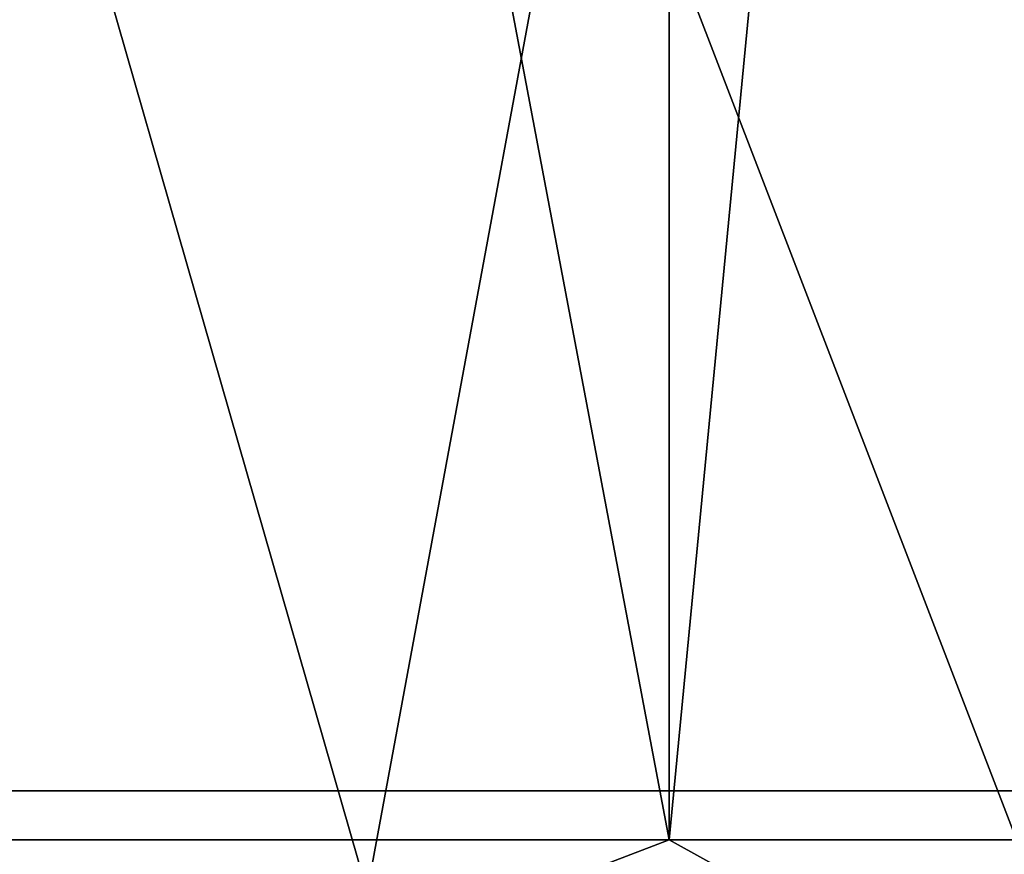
# Model space of a CAD drawing. Header units: millimetres. Extents: x -178 to 325, y 0 to 197.
# Tile 96 of 256: x 16.34 to 16.699, y 43.195 to 43.499. Entities that reach past the tile are written whole.
import ezdxf

# ---------------------------------------------------------------- set-up
doc = ezdxf.new("R2010")
doc.units = ezdxf.units.MM
doc.header["$LTSCALE"] = 52.148148
for name, color, linetype in [('10', 7, 'CONTINUOUS'), ('11', 7, 'CONTINUOUS'), ('16', 7, 'CONTINUOUS'), ('5', 7, 'CONTINUOUS'), ('9', 7, 'CONTINUOUS')]:
    doc.layers.add(name, color=color, linetype=linetype)

msp = doc.modelspace()

# ---------------------------------------------------------------- linework, layer by layer
at = {"layer": '10', "color": 7, "linetype": 'CONTINUOUS'}
for points in [[(16.57674, 43.2, -4.1978), (15.65972, 43.2, -6.869), (16.57675, 48.0433, -4.1978), (16.57674, 43.2, -4.1978)], [(16.57675, 48.0433, -4.1978), (15.65972, 43.2, -6.869), (15.65973, 48.0433, -6.86898), (16.57675, 48.0433, -4.1978)], [(15.65972, 43.2, 6.869), (16.57674, 43.2, 4.1978), (15.65973, 48.0433, 6.86898), (15.65972, 43.2, 6.869)], [(15.65973, 48.0433, 6.86898), (16.57674, 43.2, 4.1978), (16.57675, 48.0433, 4.1978), (15.65973, 48.0433, 6.86898)], [(17.04159, 43.2, -1.41211), (16.57674, 43.2, -4.1978), (17.0416, 48.0433, -1.4121), (17.04159, 43.2, -1.41211)], [(17.0416, 48.0433, -1.4121), (16.57674, 43.2, -4.1978), (16.57675, 48.0433, -4.1978), (17.0416, 48.0433, -1.4121)], [(16.57674, 43.2, 4.1978), (17.04159, 43.2, 1.41211), (16.57675, 48.0433, 4.1978), (16.57674, 43.2, 4.1978)], [(16.57675, 48.0433, 4.1978), (17.04159, 43.2, 1.41211), (17.0416, 48.0433, 1.4121), (16.57675, 48.0433, 4.1978)]]:
    msp.add_3dface(points, dxfattribs=at)
at = {"layer": '11', "color": 7, "linetype": 'CONTINUOUS'}
for points in [[(16.91372, 43.06504, 10.72963), (15.79304, 43.21787, 12.40357), (15.05861, 43.06504, 13.20747), (16.91372, 43.06504, 10.72963)], [(15.46496, 43.21787, -12.8103), (17.21433, 43.21787, -10.34096), (15.67242, 43.06504, -12.47294), (15.46496, 43.21787, -12.8103)], [(15.67242, 43.06504, -12.47294), (17.21433, 43.21787, -10.34096), (17.40703, 43.06504, -9.9093), (15.67242, 43.06504, -12.47294)], [(17.47757, 43.21787, 9.88956), (15.79304, 43.21787, 12.40357), (16.91372, 43.06504, 10.72963), (17.47757, 43.21787, 9.88956)]]:
    msp.add_3dface(points, dxfattribs=at)
at = {"layer": '16', "color": 7, "linetype": 'CONTINUOUS'}
for points in [[(15.65972, 43.2, -6.869), (16.57674, 43.2, -4.1978), (16.20735, 43.05858, -5.26609), (15.65972, 43.2, -6.869)], [(16.57674, 43.2, 4.1978), (15.65972, 43.2, 6.869), (16.20735, 43.05858, 5.26609), (16.57674, 43.2, 4.1978)], [(16.57674, 43.2, -4.1978), (16.83161, 43.05858, -2.66587), (16.20735, 43.05858, -5.26609), (16.57674, 43.2, -4.1978)], [(16.57674, 43.2, 4.1978), (16.20735, 43.05858, 5.26609), (16.83161, 43.05858, 2.66587), (16.57674, 43.2, 4.1978)], [(16.57674, 43.2, -4.1978), (17.04159, 43.2, -1.41211), (16.83161, 43.05858, -2.66587), (16.57674, 43.2, -4.1978)], [(17.04159, 43.2, 1.41211), (16.57674, 43.2, 4.1978), (16.83161, 43.05858, 2.66587), (17.04159, 43.2, 1.41211)]]:
    msp.add_3dface(points, dxfattribs=at)
at = {"layer": '5', "color": 7, "linetype": 'CONTINUOUS'}
for points in [[(15.39873, 45.79374, -12.28008), (17.05699, 45.79374, -9.84786), (17.21433, 43.21787, -10.34096), (15.39873, 45.79374, -12.28008)], [(15.46496, 43.21787, -12.8103), (15.39873, 45.79374, -12.28008), (17.21433, 43.21787, -10.34096), (15.46496, 43.21787, -12.8103)], [(17.05699, 45.79374, 9.84786), (15.39873, 45.79374, 12.28008), (15.79304, 43.21787, 12.40357), (17.05699, 45.79374, 9.84786)], [(17.47757, 43.21787, 9.88956), (17.05699, 45.79374, 9.84786), (15.79304, 43.21787, 12.40357), (17.47757, 43.21787, 9.88956)]]:
    msp.add_3dface(points, dxfattribs=at)
at = {"layer": '9', "color": 7, "linetype": 'CONTINUOUS'}
for points in [[(14.93435, 43.18118, 11.05121), (15.74939, 45.67938, 9.09292), (16.46675, 43.18118, 8.6029), (14.93435, 43.18118, 11.05121)], [(16.71042, 43.18118, -8.11946), (15.74939, 45.67938, -9.09292), (15.25, 43.18118, -10.61138), (16.71042, 43.18118, -8.11946)], [(16.92871, 45.67938, -6.64403), (15.74939, 45.67938, -9.09292), (16.71042, 43.18118, -8.11946), (16.92871, 45.67938, -6.64403)], [(15.74939, 45.67938, 9.09292), (16.92871, 45.67938, 6.64403), (16.46675, 43.18118, 8.6029), (15.74939, 45.67938, 9.09292)], [(16.46675, 43.18118, 8.6029), (16.92871, 45.67938, 6.64403), (17.60116, 43.18118, 5.94667), (16.46675, 43.18118, 8.6029)]]:
    msp.add_3dface(points, dxfattribs=at)

doc.saveas('drawing.dxf')
